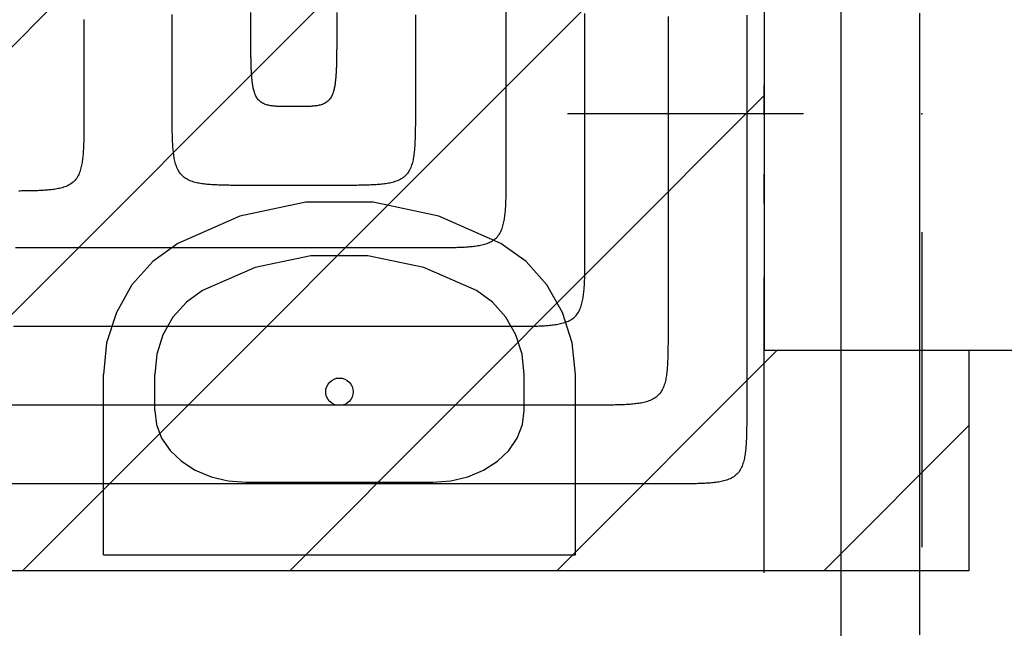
# Model space of a CAD drawing. Extents: x 997 to 109698, y 921 to 94021.
# Tile 167 of 256: x 15451 to 16703, y 18683 to 19456. Entities that reach past the tile are written whole.
import ezdxf

# ---------------------------------------------------------------- set-up
doc = ezdxf.new("R2010")
doc.units = 0
doc.header["$MEASUREMENT"] = 0
for name, color, linetype in [('12', 7, 'CONTINUOUS'), ('28', 7, 'CONTINUOUS'), ('39', 7, 'CONTINUOUS'), ('40', 7, 'CONTINUOUS')]:
    doc.layers.add(name, color=color, linetype=linetype)

msp = doc.modelspace()

# ---------------------------------------------------------------- linework, layer by layer
at = {"layer": '12', "color": 6}
for points in [[(15645.183861, 19345.238341), (15645.183861, 19354.97661), (15645.183861, 19364.714879), (15645.183861, 19374.453148), (15645.183861, 19384.191418), (15645.183861, 19393.929687), (15645.18386, 19403.667956), (15645.18386, 19413.406225), (15645.183861, 19423.144495), (15645.183861, 19432.882764), (15645.18386, 19442.621033), (15645.183861, 19452.359302), (15645.183861, 19462.097572)], [(15954.283861, 19461.626802), (15954.283861, 19451.927764), (15954.283861, 19442.228726), (15954.283861, 19432.529687), (15954.283861, 19422.830649), (15954.283861, 19413.13161), (15954.283861, 19403.432572), (15954.283861, 19393.733533), (15954.283861, 19384.034495), (15954.283861, 19374.335457), (15954.283861, 19364.636418), (15954.283861, 19354.937379), (15954.283861, 19345.238341)], [(16069.813861, 19266.338341), (16069.813861, 19276.796033), (16069.813861, 19287.253725), (16069.813861, 19297.711418), (16069.813861, 19308.16911), (16069.813861, 19318.626803), (16069.81386, 19329.084495), (16069.813861, 19339.542187), (16069.81386, 19349.99988), (16069.81386, 19360.457572), (16069.81386, 19370.915264), (16069.81386, 19381.372956), (16069.81386, 19391.830649), (16069.81386, 19402.288341), (16069.813861, 19412.746034), (16069.81386, 19423.203726), (16069.813861, 19433.661418), (16069.813861, 19444.119111), (16069.81386, 19454.576803), (16069.813861, 19465.034495)], [(16375.393861, 19461.529784), (16375.393861, 19450.01161), (16375.393861, 19438.493437), (16375.393861, 19426.975264), (16375.393861, 19415.457091), (16375.39386, 19403.938918), (16375.393861, 19392.420745), (16375.393861, 19380.902572), (16375.393861, 19369.384399), (16375.393861, 19357.866226), (16375.39386, 19346.348053), (16375.393861, 19334.82988), (16375.393861, 19323.311707), (16375.393861, 19311.793534), (16375.393861, 19300.27536), (16375.393861, 19288.757187), (16375.393861, 19277.239014), (16375.39386, 19265.720841), (16375.393861, 19254.202668), (16375.39386, 19242.684495), (16375.39386, 19231.166322), (16375.393861, 19219.648149), (16375.39386, 19208.129976), (16375.39386, 19196.611802), (16375.393861, 19185.093629), (16375.39386, 19173.575456), (16375.393861, 19162.057283), (16375.39386, 19150.53911), (16375.393861, 19139.020937), (16375.393861, 19127.502764), (16375.393861, 19115.984591), (16375.393861, 19104.466418), (16375.393861, 19092.948245), (16375.393861, 19081.430072), (16375.39386, 19069.911898), (16375.393861, 19058.393725), (16375.393861, 19046.875552), (16375.39386, 19035.35738), (16375.393861, 19023.839207), (16375.39386, 19012.321033), (16375.39386, 19000.80286), (16375.39386, 18989.284687), (16375.39386, 18977.766514), (16375.393861, 18966.248341)], [(16595.08386, 19463.854687), (16595.08386, 19446.696802), (16595.08386, 19429.538918), (16595.08386, 19412.381033), (16595.08386, 19395.223149), (16595.08386, 19378.065264), (16595.08386, 19360.907379), (16595.08386, 19343.749495), (16595.08386, 19326.59161), (16595.08386, 19309.433725), (16595.08386, 19292.275841), (16595.08386, 19275.117956), (16595.083861, 19257.960072), (16595.08386, 19240.802187), (16595.08386, 19223.644303), (16595.08386, 19206.486418), (16595.08386, 19189.328533), (16595.08386, 19172.170649), (16595.083861, 19155.012764), (16595.08386, 19137.854879), (16595.08386, 19120.696995), (16595.08386, 19103.53911), (16595.08386, 19086.381226), (16595.08386, 19069.223341), (16595.08386, 19052.065457), (16595.08386, 19034.907572), (16595.08386, 19017.749687), (16595.08386, 19000.591803), (16595.08386, 18983.433918), (16595.083861, 18966.276033), (16595.08386, 18949.118149), (16595.08386, 18931.960264), (16595.08386, 18914.80238), (16595.083861, 18897.644495), (16595.083861, 18880.48661), (16595.08386, 18863.328726), (16595.08386, 18846.170841), (16595.083861, 18829.012956), (16595.08386, 18811.855072), (16595.083861, 18794.697188), (16595.08386, 18777.539302), (16595.08386, 18760.381418), (16595.08386, 18743.223533), (16595.08386, 18726.065649), (16595.08386, 18708.907764), (16595.08386, 18691.749879), (16595.08386, 18674.591995)], [(15533.02386, 19455.781418), (15533.023861, 19445.974495), (15533.023861, 19436.167572), (15533.023861, 19426.360649), (15533.023861, 19416.553726), (15533.02386, 19406.746803), (15533.02386, 19396.939879), (15533.023861, 19387.132956), (15533.023861, 19377.326033), (15533.023861, 19367.51911), (15533.023861, 19357.712187), (15533.023861, 19347.905264), (15533.023861, 19338.098341)], [(15533.023861, 19338.098341), (15533.023921, 19336.367193), (15533.023976, 19334.636043), (15533.023834, 19332.904894), (15533.023304, 19331.173744), (15533.022197, 19329.442594), (15533.020321, 19327.711446), (15533.017486, 19325.9803), (15533.013502, 19324.249156), (15533.008177, 19322.518015), (15533.001322, 19320.786878), (15532.992744, 19319.055745), (15532.982255, 19317.324617), (15532.969663, 19315.593494), (15532.954778, 19313.862378), (15532.937393, 19312.131269), (15532.917104, 19310.400181), (15532.893364, 19308.669135), (15532.865623, 19306.938154), (15532.833335, 19305.207258), (15532.795948, 19303.476469), (15532.752916, 19301.74581), (15532.703688, 19300.0153), (15532.647716, 19298.284964), (15532.584451, 19296.554821), (15532.513344, 19294.824894), (15532.433846, 19293.095204), (15532.345297, 19291.365798), (15532.246373, 19289.636873), (15532.135507, 19287.908679), (15532.011131, 19286.181468), (15531.871678, 19284.455491), (15531.71558, 19282.731), (15531.541269, 19281.008244), (15531.347178, 19279.287477), (15531.131739, 19277.568949), (15530.893351, 19275.852927), (15530.62925, 19274.140242), (15530.335219, 19272.432429), (15530.006951, 19270.731068), (15529.640138, 19269.037735), (15529.230474, 19267.354011), (15528.773649, 19265.681473), (15528.265357, 19264.021701), (15527.701085, 19262.377011), (15527.075234, 19260.753617), (15526.381845, 19259.159022), (15525.614961, 19257.600727), (15524.768624, 19256.086233), (15523.836877, 19254.623042), (15522.814736, 19253.218511), (15521.704583, 19251.878914), (15520.512177, 19250.610025), (15519.243288, 19249.417618), (15517.903691, 19248.307466), (15516.49916, 19247.285325), (15515.035969, 19246.353578), (15513.521475, 19245.507241), (15511.963179, 19244.740357), (15510.368584, 19244.046968), (15508.745191, 19243.421117), (15507.1005, 19242.856844), (15505.440728, 19242.348553), (15503.768191, 19241.891728), (15502.084467, 19241.482063), (15500.391134, 19241.115251), (15498.689772, 19240.786983), (15496.981959, 19240.492952), (15495.269275, 19240.228851), (15493.553253, 19239.990463), (15491.834725, 19239.775023), (15490.113957, 19239.580932), (15488.391202, 19239.406621), (15486.66671, 19239.250523), (15484.940733, 19239.11107), (15483.213522, 19238.986695), (15481.485329, 19238.875829), (15479.756403, 19238.776905), (15478.026998, 19238.688355), (15476.297308, 19238.608858), (15474.567381, 19238.537751), (15472.837238, 19238.474485), (15471.106901, 19238.418513), (15469.376392, 19238.369286), (15467.645732, 19238.326253), (15465.914944, 19238.288867), (15464.184048, 19238.256578), (15462.453066, 19238.228838), (15460.72202, 19238.205098), (15458.990933, 19238.184808), (15457.259824, 19238.167424), (15455.528707, 19238.152538), (15453.797585, 19238.139946), (15452.066457, 19238.129457), (15450.335324, 19238.12088)], [(15745.183861, 19245.238341), (15743.452712, 19245.238281), (15741.721563, 19245.238226), (15739.990413, 19245.238368), (15738.259263, 19245.238897), (15736.528113, 19245.240005), (15734.796965, 19245.24188), (15733.065819, 19245.244715), (15731.334675, 19245.2487), (15729.603534, 19245.254024), (15727.872397, 19245.26088), (15726.141264, 19245.269457), (15724.410136, 19245.279946), (15722.679014, 19245.292538), (15720.947897, 19245.307424), (15719.216788, 19245.324808), (15717.485701, 19245.345098), (15715.754655, 19245.368838), (15714.023673, 19245.396578), (15712.292777, 19245.428867), (15710.561988, 19245.466253), (15708.831329, 19245.509286), (15707.10082, 19245.558513), (15705.370483, 19245.614485), (15703.64034, 19245.67775), (15701.910413, 19245.748858), (15700.180724, 19245.828356), (15698.451318, 19245.916905), (15696.722392, 19246.015829), (15694.994199, 19246.126695), (15693.266988, 19246.25107), (15691.541011, 19246.390523), (15689.816519, 19246.546621), (15688.093764, 19246.720932), (15686.372996, 19246.915023), (15684.654468, 19247.130463), (15682.938446, 19247.368851), (15681.225762, 19247.632952), (15679.517949, 19247.926983), (15677.816587, 19248.255251), (15676.123254, 19248.622063), (15674.43953, 19249.031728), (15672.766993, 19249.488553), (15671.107221, 19249.996844), (15669.46253, 19250.561116), (15667.839137, 19251.186968), (15666.244542, 19251.880357), (15664.686246, 19252.647241), (15663.171752, 19253.493577), (15661.708561, 19254.425324), (15660.30403, 19255.447466), (15658.964433, 19256.557618), (15657.695544, 19257.750024), (15656.503138, 19259.018913), (15655.392986, 19260.358511), (15654.370844, 19261.763041), (15653.439097, 19263.226233), (15652.59276, 19264.740727), (15651.825876, 19266.299022), (15651.132487, 19267.893618), (15650.506636, 19269.517011), (15649.942364, 19271.161701), (15649.434072, 19272.821473), (15648.977248, 19274.494011), (15648.567583, 19276.177735), (15648.20077, 19277.871068), (15647.872502, 19279.572429), (15647.578472, 19281.280242), (15647.31437, 19282.992927), (15647.075982, 19284.708948), (15646.860543, 19286.427477), (15646.666452, 19288.148244), (15646.492141, 19289.870999), (15646.336043, 19291.595491), (15646.19659, 19293.321468), (15646.072214, 19295.048679), (15645.961348, 19296.776873), (15645.862424, 19298.505798), (15645.773875, 19300.235204), (15645.694377, 19301.964893), (15645.62327, 19303.694821), (15645.560005, 19305.424964), (15645.504033, 19307.1553), (15645.454805, 19308.885809), (15645.411773, 19310.616469), (15645.374386, 19312.347258), (15645.342098, 19314.078154), (15645.314358, 19315.809135), (15645.290617, 19317.540181), (15645.270328, 19319.271269), (15645.252943, 19321.002378), (15645.238058, 19322.733494), (15645.225466, 19324.464617), (15645.214977, 19326.195745), (15645.2064, 19327.926878), (15645.199544, 19329.658015), (15645.194219, 19331.389156), (15645.190235, 19333.1203), (15645.1874, 19334.851446), (15645.185524, 19336.582594), (15645.184417, 19338.313743), (15645.183888, 19340.044893), (15645.183746, 19341.776043), (15645.1838, 19343.507193), (15645.183861, 19345.238341)], [(15954.283861, 19345.238341), (15954.283921, 19343.507193), (15954.283976, 19341.776043), (15954.283834, 19340.044893), (15954.283304, 19338.313743), (15954.282197, 19336.582594), (15954.280321, 19334.851446), (15954.277486, 19333.1203), (15954.273502, 19331.389156), (15954.268177, 19329.658015), (15954.261322, 19327.926878), (15954.252745, 19326.195745), (15954.242255, 19324.464617), (15954.229663, 19322.733494), (15954.214778, 19321.002378), (15954.197393, 19319.271269), (15954.177104, 19317.540181), (15954.153363, 19315.809135), (15954.125623, 19314.078154), (15954.093335, 19312.347257), (15954.055949, 19310.616469), (15954.012916, 19308.885809), (15953.963688, 19307.1553), (15953.907716, 19305.424963), (15953.844451, 19303.69482), (15953.773344, 19301.964894), (15953.693846, 19300.235204), (15953.605297, 19298.505798), (15953.506373, 19296.776873), (15953.395507, 19295.048679), (15953.271131, 19293.321468), (15953.131678, 19291.595491), (15952.97558, 19289.870999), (15952.801269, 19288.148244), (15952.607178, 19286.427477), (15952.391739, 19284.708948), (15952.153351, 19282.992927), (15951.88925, 19281.280242), (15951.595219, 19279.572429), (15951.266951, 19277.871068), (15950.900138, 19276.177735), (15950.490474, 19274.494011), (15950.033649, 19272.821473), (15949.525357, 19271.161701), (15948.961085, 19269.517011), (15948.335234, 19267.893617), (15947.641845, 19266.299022), (15946.874961, 19264.740727), (15946.028624, 19263.226233), (15945.096877, 19261.763041), (15944.074736, 19260.358511), (15942.964583, 19259.018913), (15941.772177, 19257.750024), (15940.503288, 19256.557618), (15939.163691, 19255.447466), (15937.75916, 19254.425324), (15936.295969, 19253.493577), (15934.781475, 19252.64724), (15933.223179, 19251.880356), (15931.628584, 19251.186968), (15930.005191, 19250.561116), (15928.3605, 19249.996844), (15926.700728, 19249.488552), (15925.028191, 19249.031728), (15923.344466, 19248.622063), (15921.651134, 19248.255251), (15919.949772, 19247.926983), (15918.24196, 19247.632952), (15916.529275, 19247.368851), (15914.813253, 19247.130463), (15913.094725, 19246.915023), (15911.373957, 19246.720932), (15909.651202, 19246.546621), (15907.92671, 19246.390523), (15906.200734, 19246.25107), (15904.473522, 19246.126695), (15902.745329, 19246.015829), (15901.016403, 19245.916905), (15899.286998, 19245.828355), (15897.557308, 19245.748858), (15895.827381, 19245.67775), (15894.097238, 19245.614485), (15892.366901, 19245.558513), (15890.636392, 19245.509285), (15888.905733, 19245.466253), (15887.174944, 19245.428867), (15885.444048, 19245.396578), (15883.713066, 19245.368838), (15881.98202, 19245.345098), (15880.250933, 19245.324808), (15878.519824, 19245.307424), (15876.788707, 19245.292538), (15875.057585, 19245.279946), (15873.326457, 19245.269457), (15871.595324, 19245.26088), (15869.864187, 19245.254024), (15868.133046, 19245.248699), (15866.401902, 19245.244715), (15864.670756, 19245.241881), (15862.939608, 19245.240005), (15861.208458, 19245.238898), (15859.477308, 19245.238368), (15857.746158, 19245.238226), (15856.015009, 19245.238281), (15854.283861, 19245.238341)], [(15969.81386, 19166.338341), (15971.545009, 19166.33828), (15973.276158, 19166.338226), (15975.007308, 19166.338368), (15976.738458, 19166.338898), (15978.469608, 19166.340005), (15980.200756, 19166.34188), (15981.931902, 19166.344715), (15983.663046, 19166.348699), (15985.394187, 19166.354024), (15987.125324, 19166.36088), (15988.856457, 19166.369457), (15990.587585, 19166.379946), (15992.318707, 19166.392538), (15994.049824, 19166.407423), (15995.780933, 19166.424808), (15997.512021, 19166.445098), (15999.243066, 19166.468838), (16000.974048, 19166.496578), (16002.704944, 19166.528867), (16004.435733, 19166.566253), (16006.166392, 19166.609286), (16007.896901, 19166.658514), (16009.627238, 19166.714485), (16011.357381, 19166.777751), (16013.087308, 19166.848858), (16014.816998, 19166.928355), (16016.546403, 19167.016905), (16018.275329, 19167.115828), (16020.003522, 19167.226694), (16021.730733, 19167.35107), (16023.456711, 19167.490523), (16025.181202, 19167.646622), (16026.903957, 19167.820932), (16028.624725, 19168.015023), (16030.343253, 19168.230463), (16032.059275, 19168.468851), (16033.77196, 19168.732952), (16035.479772, 19169.026983), (16037.181134, 19169.355251), (16038.874467, 19169.722063), (16040.558191, 19170.131728), (16042.230729, 19170.588553), (16043.890501, 19171.096844), (16045.535191, 19171.661116), (16047.158584, 19172.286968), (16048.753179, 19172.980357), (16050.311475, 19173.747241), (16051.825969, 19174.593578), (16053.28916, 19175.525325), (16054.693691, 19176.547466), (16056.033288, 19177.657618), (16057.302177, 19178.850025), (16058.494584, 19180.118913), (16059.604736, 19181.458511), (16060.626877, 19182.863041), (16061.558625, 19184.326233), (16062.404961, 19185.840727), (16063.171845, 19187.399023), (16063.865234, 19188.993618), (16064.491085, 19190.617011), (16065.055358, 19192.261701), (16065.563649, 19193.921473), (16066.020473, 19195.594011), (16066.430138, 19197.277735), (16066.796951, 19198.971068), (16067.125219, 19200.672429), (16067.419249, 19202.380242), (16067.683351, 19204.092926), (16067.921739, 19205.808949), (16068.137178, 19207.527477), (16068.331269, 19209.248244), (16068.50558, 19210.970999), (16068.661678, 19212.695491), (16068.801131, 19214.421468), (16068.925507, 19216.148679), (16069.036373, 19217.876873), (16069.135297, 19219.605798), (16069.223846, 19221.335204), (16069.303344, 19223.064893), (16069.374451, 19224.794821), (16069.437716, 19226.524964), (16069.493688, 19228.2553), (16069.542916, 19229.985809), (16069.585949, 19231.716469), (16069.623335, 19233.447258), (16069.655623, 19235.178153), (16069.683363, 19236.909135), (16069.707104, 19238.640181), (16069.727393, 19240.371269), (16069.744778, 19242.102378), (16069.759663, 19243.833494), (16069.772255, 19245.564617), (16069.782745, 19247.295745), (16069.791322, 19249.026878), (16069.798177, 19250.758015), (16069.803502, 19252.489156), (16069.807487, 19254.2203), (16069.810321, 19255.951446), (16069.812197, 19257.682594), (16069.813304, 19259.413744), (16069.813833, 19261.144893), (16069.813976, 19262.876043), (16069.813921, 19264.607193), (16069.813861, 19266.338341)], [(15854.283861, 19245.238341), (15853.234822, 19245.238341), (15852.185784, 19245.238341), (15851.136745, 19245.238341), (15850.087707, 19245.238341), (15849.038668, 19245.238341), (15847.98963, 19245.238341), (15846.940591, 19245.238341), (15845.891553, 19245.238341), (15844.842514, 19245.238341), (15843.793476, 19245.238341), (15842.744437, 19245.238341), (15841.695399, 19245.238341), (15840.646361, 19245.238341), (15839.597322, 19245.238341), (15838.548284, 19245.238341), (15837.499245, 19245.238341), (15836.450207, 19245.238341), (15835.401168, 19245.238341), (15834.35213, 19245.238341), (15833.303091, 19245.238341), (15832.254053, 19245.238341), (15831.205014, 19245.238341), (15830.155976, 19245.238341), (15829.106937, 19245.238341), (15828.057899, 19245.238341), (15827.008861, 19245.238341), (15825.959822, 19245.238341), (15824.910784, 19245.238341), (15823.861745, 19245.238341), (15822.812707, 19245.238341), (15821.763668, 19245.238341), (15820.71463, 19245.238341), (15819.665591, 19245.238341), (15818.616553, 19245.238341), (15817.567514, 19245.238341), (15816.518476, 19245.238341), (15815.469438, 19245.238341), (15814.420399, 19245.238341), (15813.371361, 19245.238341), (15812.322322, 19245.238341), (15811.273284, 19245.238341), (15810.224245, 19245.238341), (15809.175207, 19245.238341), (15808.126168, 19245.238341), (15807.07713, 19245.238341), (15806.028091, 19245.238341), (15804.979053, 19245.238341), (15803.930014, 19245.238341), (15802.880976, 19245.238341), (15801.831937, 19245.238341), (15800.782899, 19245.238341), (15799.73386, 19245.238341), (15798.684822, 19245.238341), (15797.635784, 19245.238341), (15796.586745, 19245.238341), (15795.537707, 19245.238341), (15794.488668, 19245.238341), (15793.43963, 19245.238341), (15792.390591, 19245.238341), (15791.341553, 19245.238341), (15790.292514, 19245.238341), (15789.243476, 19245.238341), (15788.194437, 19245.238341), (15787.145399, 19245.238341), (15786.096361, 19245.238341), (15785.047322, 19245.238341), (15783.998283, 19245.238341), (15782.949245, 19245.238341), (15781.900207, 19245.238341), (15780.851168, 19245.238341), (15779.80213, 19245.238341), (15778.753091, 19245.238341), (15777.704053, 19245.238341), (15776.655014, 19245.238341), (15775.605976, 19245.238341), (15774.556937, 19245.238341), (15773.507899, 19245.238341), (15772.458861, 19245.238341), (15771.409822, 19245.238341), (15770.360784, 19245.238341), (15769.311745, 19245.238341), (15768.262707, 19245.238341), (15767.213668, 19245.238341), (15766.16463, 19245.238341), (15765.115591, 19245.238341), (15764.066553, 19245.238341), (15763.017514, 19245.238341), (15761.968476, 19245.238341), (15760.919438, 19245.238341), (15759.870399, 19245.238341), (15758.82136, 19245.238341), (15757.772322, 19245.238341), (15756.723284, 19245.238341), (15755.674245, 19245.238341), (15754.625207, 19245.238341), (15753.576168, 19245.238341), (15752.52713, 19245.238341), (15751.478091, 19245.238341), (15750.429053, 19245.238341), (15749.380014, 19245.238341), (15748.330976, 19245.238341), (15747.281938, 19245.238341), (15746.232899, 19245.238341), (15745.183861, 19245.238341)], [(15446.183187, 19166.338341), (15455.058284, 19166.338341), (15463.93338, 19166.338341), (15472.808476, 19166.338341), (15481.683572, 19166.338341), (15490.558668, 19166.338341), (15499.433764, 19166.338341), (15508.30886, 19166.338341), (15517.183957, 19166.338341), (15526.059053, 19166.338341), (15534.934149, 19166.338341), (15543.809245, 19166.338341), (15552.684341, 19166.338341), (15561.559437, 19166.338341), (15570.434534, 19166.338341), (15579.30963, 19166.338341), (15588.184726, 19166.338341), (15597.059822, 19166.338341), (15605.934918, 19166.338341), (15614.810014, 19166.338341), (15623.685111, 19166.338341), (15632.560207, 19166.338341), (15641.435303, 19166.338341), (15650.310399, 19166.338341), (15659.185495, 19166.338341), (15668.060591, 19166.338341), (15676.935687, 19166.338341), (15685.810784, 19166.338341), (15694.68588, 19166.338341), (15703.560976, 19166.338341), (15712.436072, 19166.338341), (15721.311168, 19166.338341), (15730.186264, 19166.338341), (15739.06136, 19166.338341), (15747.936457, 19166.338341), (15756.811553, 19166.338341), (15765.686649, 19166.338341), (15774.561745, 19166.338341), (15783.436841, 19166.338341), (15792.311937, 19166.338341), (15801.187034, 19166.338341), (15810.06213, 19166.338341), (15818.937226, 19166.338341), (15827.812322, 19166.338341), (15836.687418, 19166.338341), (15845.562514, 19166.338341), (15854.43761, 19166.338341), (15863.312707, 19166.338341), (15872.187803, 19166.338341), (15881.062899, 19166.338341), (15889.937995, 19166.338341), (15898.813091, 19166.338341), (15907.688187, 19166.338341), (15916.563284, 19166.338341), (15925.43838, 19166.338341), (15934.313476, 19166.338341), (15943.188572, 19166.338341), (15952.063668, 19166.338341), (15960.938764, 19166.338341), (15969.81386, 19166.338341)], [(16375.393861, 18966.248341), (16375.393921, 18964.517193), (16375.393975, 18962.786043), (16375.393833, 18961.054893), (16375.393304, 18959.323744), (16375.392197, 18957.592594), (16375.390321, 18955.861446), (16375.387486, 18954.1303), (16375.383502, 18952.399156), (16375.378177, 18950.668015), (16375.371321, 18948.936878), (16375.362745, 18947.205745), (16375.352255, 18945.474617), (16375.339663, 18943.743494), (16375.324778, 18942.012378), (16375.307393, 18940.281269), (16375.287104, 18938.550181), (16375.263363, 18936.819135), (16375.235623, 18935.088154), (16375.203335, 18933.357258), (16375.165948, 18931.626469), (16375.122916, 18929.895809), (16375.073688, 18928.1653), (16375.017716, 18926.434963), (16374.954451, 18924.704821), (16374.883344, 18922.974894), (16374.803846, 18921.245204), (16374.715297, 18919.515798), (16374.616373, 18917.786873), (16374.505507, 18916.058679), (16374.381132, 18914.331468), (16374.241678, 18912.605491), (16374.08558, 18910.880999), (16373.911269, 18909.158244), (16373.717178, 18907.437477), (16373.501739, 18905.718949), (16373.263351, 18904.002927), (16372.99925, 18902.290242), (16372.705219, 18900.582429), (16372.376951, 18898.881067), (16372.010138, 18897.187735), (16371.600474, 18895.504011), (16371.143649, 18893.831473), (16370.635357, 18892.171701), (16370.071085, 18890.527011), (16369.445234, 18888.903618), (16368.751845, 18887.309022), (16367.984961, 18885.750727), (16367.138624, 18884.236233), (16366.206877, 18882.773041), (16365.184736, 18881.368511), (16364.074583, 18880.028913), (16362.882177, 18878.760025), (16361.613288, 18877.567618), (16360.273691, 18876.457466), (16358.86916, 18875.435325), (16357.405969, 18874.503578), (16355.891475, 18873.657241), (16354.333179, 18872.890357), (16352.738584, 18872.196968), (16351.115191, 18871.571116), (16349.4705, 18871.006844), (16347.810728, 18870.498553), (16346.138191, 18870.041728), (16344.454466, 18869.632064), (16342.761134, 18869.265251), (16341.059772, 18868.936983), (16339.351959, 18868.642952), (16337.639275, 18868.378851), (16335.923253, 18868.140463), (16334.204725, 18867.925024), (16332.483957, 18867.730932), (16330.761202, 18867.556621), (16329.03671, 18867.400523), (16327.310734, 18867.26107), (16325.583522, 18867.136695), (16323.855329, 18867.025829), (16322.126403, 18866.926905), (16320.396998, 18866.838356), (16318.667308, 18866.758858), (16316.937381, 18866.687751), (16315.207238, 18866.624486), (16313.476901, 18866.568513), (16311.746392, 18866.519286), (16310.015732, 18866.476253), (16308.284944, 18866.438867), (16306.554048, 18866.406578), (16304.823066, 18866.378838), (16303.092021, 18866.355098), (16301.360933, 18866.334808), (16299.629824, 18866.317424), (16297.898707, 18866.302539), (16296.167585, 18866.289946), (16294.436457, 18866.279457), (16292.705324, 18866.27088), (16290.974187, 18866.264024), (16289.243046, 18866.2587), (16287.511902, 18866.254715), (16285.780756, 18866.25188), (16284.049608, 18866.250005), (16282.318458, 18866.248898), (16280.587308, 18866.248368), (16278.856158, 18866.248226), (16277.125009, 18866.24828), (16275.393861, 18866.248341)], [(16275.393861, 18866.248341), (16255.43761, 18866.248341), (16235.481361, 18866.248341), (16215.52511, 18866.248341), (16195.568861, 18866.248341), (16175.612611, 18866.248341), (16155.656361, 18866.248341), (16135.700111, 18866.248341), (16115.743861, 18866.248341), (16095.787611, 18866.248341), (16075.831361, 18866.248341), (16055.875111, 18866.248341), (16035.918861, 18866.248341), (16015.96261, 18866.248341), (15996.006361, 18866.248341), (15976.050111, 18866.248341), (15956.093861, 18866.248341), (15936.13761, 18866.248341), (15916.18136, 18866.248341), (15896.225111, 18866.248341), (15876.26886, 18866.248341), (15856.31261, 18866.248341), (15836.35636, 18866.248341), (15816.40011, 18866.248341), (15796.44386, 18866.248341), (15776.48761, 18866.248341), (15756.53136, 18866.248341), (15736.57511, 18866.248341), (15716.61886, 18866.248341), (15696.662611, 18866.248341), (15676.70636, 18866.248341), (15656.750111, 18866.248341), (15636.79386, 18866.248341), (15616.83761, 18866.248341), (15596.881361, 18866.248341), (15576.92511, 18866.248341), (15556.96886, 18866.248341), (15537.01261, 18866.248341), (15517.056361, 18866.248341), (15497.100111, 18866.248341), (15477.14386, 18866.248341), (15457.18761, 18866.248341), (15437.23136, 18866.248341)]]:
    msp.add_lwpolyline(points, dxfattribs=at)
at = {"layer": '12', "color": 5}
for points in [[(15745.183861, 19445.238341), (15745.18386, 19454.97661), (15745.183861, 19464.714879)], [(15854.283861, 19464.636418), (15854.28386, 19454.937379), (15854.283861, 19445.238341)], [(16169.813861, 19166.338341), (16169.813861, 19178.71911), (16169.813861, 19191.09988), (16169.813861, 19203.480649), (16169.813861, 19215.861418), (16169.81386, 19228.242187), (16169.813861, 19240.622956), (16169.813861, 19253.003726), (16169.813861, 19265.384495), (16169.813861, 19277.765264), (16169.81386, 19290.146033), (16169.813861, 19302.526803), (16169.81386, 19314.907572), (16169.813861, 19327.288341), (16169.813861, 19339.66911), (16169.813861, 19352.04988), (16169.813861, 19364.430649), (16169.813861, 19376.811418), (16169.81386, 19389.192187), (16169.813861, 19401.572956), (16169.813861, 19413.953726), (16169.813861, 19426.334495), (16169.813861, 19438.715264), (16169.813861, 19451.096033), (16169.813861, 19463.476803)], [(16275.393861, 19459.647283), (16275.39386, 19450.052187), (16275.39386, 19440.457091), (16275.393861, 19430.861995), (16275.393861, 19421.266899), (16275.39386, 19411.671802), (16275.393861, 19402.076706), (16275.393861, 19392.48161), (16275.393861, 19382.886514), (16275.39386, 19373.291418), (16275.393861, 19363.696322), (16275.393861, 19354.101225), (16275.393861, 19344.50613), (16275.393861, 19334.911033), (16275.39386, 19325.315937), (16275.39386, 19315.720841), (16275.393861, 19306.125745), (16275.393861, 19296.530649), (16275.39386, 19286.935552), (16275.393861, 19277.340457), (16275.39386, 19267.74536), (16275.39386, 19258.150264), (16275.393861, 19248.555168), (16275.393861, 19238.960072), (16275.39386, 19229.364976), (16275.39386, 19219.76988), (16275.393861, 19210.174784), (16275.393861, 19200.579687), (16275.39386, 19190.984591), (16275.39386, 19181.389495), (16275.393861, 19171.794399), (16275.393861, 19162.199303), (16275.393861, 19152.604206), (16275.393861, 19143.00911), (16275.393861, 19133.414014), (16275.393861, 19123.818918), (16275.393861, 19114.223822), (16275.393861, 19104.628726), (16275.393861, 19095.03363), (16275.393861, 19085.438534), (16275.393861, 19075.843437), (16275.393861, 19066.248341)], [(16495.083861, 19465.328341), (16495.083861, 19449.131995), (16495.083861, 19432.935649), (16495.083861, 19416.739303), (16495.08386, 19400.542956), (16495.083861, 19384.34661), (16495.083861, 19368.150264), (16495.08386, 19351.953918), (16495.083861, 19335.757572), (16495.08386, 19319.561226), (16495.08386, 19303.364879), (16495.08386, 19287.168533), (16495.083861, 19270.972187), (16495.083861, 19254.775841), (16495.08386, 19238.579495), (16495.08386, 19222.383149), (16495.08386, 19206.186803), (16495.08386, 19189.990456), (16495.08386, 19173.79411), (16495.08386, 19157.597764), (16495.08386, 19141.401418), (16495.08386, 19125.205072), (16495.083861, 19109.008726), (16495.08386, 19092.812379), (16495.08386, 19076.616033), (16495.08386, 19060.419687), (16495.08386, 19044.223341), (16495.08386, 19028.026995), (16495.08386, 19011.830649), (16495.083861, 18995.634303), (16495.08386, 18979.437957), (16495.08386, 18963.24161), (16495.08386, 18947.045264), (16495.08386, 18930.848918), (16495.08386, 18914.652572), (16495.083861, 18898.456226), (16495.08386, 18882.25988), (16495.08386, 18866.063533), (16495.08386, 18849.867187), (16495.08386, 18833.670841), (16495.08386, 18817.474495), (16495.08386, 18801.278149), (16495.08386, 18785.081802), (16495.08386, 18768.885457), (16495.08386, 18752.68911), (16495.08386, 18736.492764), (16495.08386, 18720.296418), (16495.08386, 18704.100072), (16495.08386, 18687.903726), (16495.083861, 18671.70738)], [(15799.733861, 19345.238341), (15798.38691, 19345.238236), (15797.039971, 19345.238295), (15795.693042, 19345.239077), (15794.346118, 19345.24114), (15792.999196, 19345.245044), (15791.652272, 19345.251348), (15790.305343, 19345.26061), (15788.958404, 19345.273391), (15787.611453, 19345.290248), (15786.264487, 19345.311742), (15784.91752, 19345.338564), (15783.570664, 19345.372071), (15782.224062, 19345.413823), (15780.877855, 19345.465382), (15779.532184, 19345.528309), (15778.187191, 19345.604164), (15776.843019, 19345.694509), (15775.499807, 19345.800905), (15774.157751, 19345.925053), (15772.81762, 19346.070239), (15771.480556, 19346.240753), (15770.147703, 19346.440902), (15768.820207, 19346.674992), (15767.499213, 19346.94733), (15766.185867, 19347.262223), (15764.88221, 19347.624332), (15763.594027, 19348.03981), (15762.328074, 19348.515195), (15761.091108, 19349.057025), (15759.889887, 19349.671838), (15758.731158, 19350.366002), (15757.621326, 19351.140713), (15756.56641, 19351.991201), (15755.572403, 19352.912368), (15754.6453, 19353.899113), (15753.791048, 19354.946327), (15753.011712, 19356.048111), (15752.302723, 19357.197218), (15751.658862, 19358.386267), (15751.074908, 19359.607878), (15750.54564, 19360.85467), (15750.065874, 19362.119396), (15749.631172, 19363.397658), (15749.237815, 19364.687804), (15748.882114, 19365.988292), (15748.560381, 19367.297579), (15748.268925, 19368.614125), (15748.004059, 19369.936388), (15747.762096, 19371.262827), (15747.540026, 19372.592257), (15747.336383, 19373.924304), (15747.149918, 19375.258707), (15746.979381, 19376.595204), (15746.823519, 19377.933535), (15746.681085, 19379.273437), (15746.550826, 19380.61465), (15746.431493, 19381.956913), (15746.321836, 19383.299963), (15746.22065, 19384.643554), (15746.127223, 19385.987571), (15746.04113, 19387.33198), (15745.961953, 19388.67675), (15745.889271, 19390.021848), (15745.822666, 19391.367241), (15745.761716, 19392.712898), (15745.706004, 19394.058785), (15745.655108, 19395.40487), (15745.60861, 19396.751121), (15745.56609, 19398.097505), (15745.527129, 19399.44399), (15745.491315, 19400.790544), (15745.458386, 19402.137151), (15745.428199, 19403.483807), (15745.400613, 19404.830509), (15745.375489, 19406.177252), (15745.352687, 19407.524033), (15745.332066, 19408.870849), (15745.313488, 19410.217695), (15745.296811, 19411.564568), (15745.281897, 19412.911464), (15745.268605, 19414.25838), (15745.256795, 19415.605312), (15745.246328, 19416.952256), (15745.237063, 19418.299209), (15745.228861, 19419.646166), (15745.221584, 19420.993125), (15745.215133, 19422.340084), (15745.209457, 19423.687041), (15745.204508, 19425.033999), (15745.200236, 19426.380955), (15745.196591, 19427.727911), (15745.193524, 19429.074867), (15745.190986, 19430.421823), (15745.188927, 19431.768778), (15745.187299, 19433.115734), (15745.186051, 19434.462689), (15745.185135, 19435.809645), (15745.184501, 19437.1566), (15745.184099, 19438.503556), (15745.183882, 19439.850512), (15745.183799, 19441.197469), (15745.1838, 19442.544426), (15745.183837, 19443.891383), (15745.183861, 19445.238341)], [(15854.283861, 19445.238341), (15854.283884, 19443.891383), (15854.283921, 19442.544426), (15854.283922, 19441.197469), (15854.283839, 19439.850512), (15854.283621, 19438.503556), (15854.28322, 19437.156601), (15854.282586, 19435.809645), (15854.28167, 19434.462689), (15854.280423, 19433.115734), (15854.278794, 19431.768778), (15854.276735, 19430.421823), (15854.274197, 19429.074867), (15854.27113, 19427.727911), (15854.267485, 19426.380955), (15854.263213, 19425.033998), (15854.258264, 19423.687041), (15854.252588, 19422.340084), (15854.246138, 19420.993125), (15854.23886, 19419.646166), (15854.230658, 19418.299209), (15854.221393, 19416.952256), (15854.210926, 19415.605312), (15854.199116, 19414.25838), (15854.185824, 19412.911464), (15854.17091, 19411.564568), (15854.154233, 19410.217695), (15854.135655, 19408.870849), (15854.115034, 19407.524033), (15854.092232, 19406.177252), (15854.067108, 19404.830509), (15854.039522, 19403.483808), (15854.009335, 19402.137151), (15853.976406, 19400.790544), (15853.940592, 19399.44399), (15853.901631, 19398.097505), (15853.859111, 19396.751121), (15853.812613, 19395.40487), (15853.761717, 19394.058784), (15853.706005, 19392.712898), (15853.645055, 19391.367241), (15853.57845, 19390.021848), (15853.505768, 19388.67675), (15853.426591, 19387.33198), (15853.340498, 19385.987571), (15853.247071, 19384.643554), (15853.145885, 19383.299964), (15853.036228, 19381.956913), (15852.916895, 19380.61465), (15852.786636, 19379.273437), (15852.644202, 19377.933535), (15852.488341, 19376.595204), (15852.317803, 19375.258707), (15852.131338, 19373.924304), (15851.927696, 19372.592257), (15851.705625, 19371.262827), (15851.463662, 19369.936388), (15851.198796, 19368.614125), (15850.90734, 19367.297579), (15850.585607, 19365.988292), (15850.229906, 19364.687804), (15849.836549, 19363.397658), (15849.401847, 19362.119396), (15848.922081, 19360.85467), (15848.392813, 19359.607878), (15847.808859, 19358.386268), (15847.164998, 19357.197219), (15846.456009, 19356.048112), (15845.676673, 19354.946327), (15844.822421, 19353.899113), (15843.895318, 19352.912368), (15842.901311, 19351.991201), (15841.846394, 19351.140712), (15840.736563, 19350.366002), (15839.577834, 19349.671838), (15838.376613, 19349.057025), (15837.139647, 19348.515195), (15835.873694, 19348.039811), (15834.585511, 19347.624332), (15833.281855, 19347.262223), (15831.968508, 19346.94733), (15830.647514, 19346.674993), (15829.320018, 19346.440902), (15827.987165, 19346.240753), (15826.650101, 19346.070239), (15825.309971, 19345.925054), (15823.967913, 19345.800905), (15822.624702, 19345.694509), (15821.28053, 19345.604164), (15819.935537, 19345.528309), (15818.589867, 19345.465382), (15817.243659, 19345.413823), (15815.897057, 19345.372071), (15814.550201, 19345.338564), (15813.203235, 19345.311742), (15811.856268, 19345.290248), (15810.509317, 19345.273391), (15809.162379, 19345.26061), (15807.815449, 19345.251348), (15806.468525, 19345.245044), (15805.121603, 19345.24114), (15803.774679, 19345.239077), (15802.42775, 19345.238295), (15801.080811, 19345.238236), (15799.733861, 19345.238341)], [(16069.813861, 19066.338341), (16071.545009, 19066.33828), (16073.276158, 19066.338226), (16075.007308, 19066.338368), (16076.738458, 19066.338897), (16078.469608, 19066.340004), (16080.200756, 19066.34188), (16081.931902, 19066.344715), (16083.663046, 19066.3487), (16085.394187, 19066.354024), (16087.125324, 19066.36088), (16088.856457, 19066.369457), (16090.587585, 19066.379946), (16092.318707, 19066.392539), (16094.049824, 19066.407424), (16095.780933, 19066.424808), (16097.512021, 19066.445098), (16099.243066, 19066.468838), (16100.974048, 19066.496578), (16102.704944, 19066.528867), (16104.435733, 19066.566253), (16106.166392, 19066.609286), (16107.896902, 19066.658514), (16109.627238, 19066.714486), (16111.357381, 19066.777751), (16113.087308, 19066.848858), (16114.816998, 19066.928356), (16116.546403, 19067.016905), (16118.275329, 19067.115829), (16120.003522, 19067.226695), (16121.730734, 19067.35107), (16123.456711, 19067.490523), (16125.181202, 19067.646621), (16126.903958, 19067.820932), (16128.624725, 19068.015024), (16130.343253, 19068.230463), (16132.059275, 19068.468851), (16133.77196, 19068.732952), (16135.479772, 19069.026983), (16137.181134, 19069.355251), (16138.874467, 19069.722063), (16140.558191, 19070.131728), (16142.230729, 19070.588553), (16143.890501, 19071.096844), (16145.535191, 19071.661116), (16147.158584, 19072.286968), (16148.753179, 19072.980357), (16150.311475, 19073.74724), (16151.825969, 19074.593577), (16153.28916, 19075.525324), (16154.693691, 19076.547466), (16156.033288, 19077.657618), (16157.302177, 19078.850025), (16158.494584, 19080.118913), (16159.604736, 19081.458511), (16160.626877, 19082.863041), (16161.558624, 19084.326233), (16162.404961, 19085.840727), (16163.171845, 19087.399023), (16163.865234, 19088.993618), (16164.491085, 19090.617011), (16165.055357, 19092.261701), (16165.563649, 19093.921473), (16166.020473, 19095.594011), (16166.430138, 19097.277735), (16166.796951, 19098.971067), (16167.125219, 19100.672429), (16167.419249, 19102.380242), (16167.683351, 19104.092926), (16167.921739, 19105.808948), (16168.137178, 19107.527477), (16168.331269, 19109.248244), (16168.50558, 19110.970999), (16168.661678, 19112.695491), (16168.801131, 19114.421468), (16168.925507, 19116.148679), (16169.036373, 19117.876873), (16169.135297, 19119.605798), (16169.223846, 19121.335204), (16169.303344, 19123.064893), (16169.374451, 19124.79482), (16169.437716, 19126.524963), (16169.493688, 19128.2553), (16169.542916, 19129.985809), (16169.585948, 19131.716469), (16169.623335, 19133.447257), (16169.655623, 19135.178153), (16169.683363, 19136.909135), (16169.707104, 19138.640181), (16169.727393, 19140.371269), (16169.744778, 19142.102377), (16169.759663, 19143.833494), (16169.772255, 19145.564617), (16169.782744, 19147.295745), (16169.791322, 19149.026878), (16169.798177, 19150.758015), (16169.803502, 19152.489156), (16169.807486, 19154.220299), (16169.810321, 19155.951446), (16169.812197, 19157.682594), (16169.813304, 19159.413743), (16169.813833, 19161.144893), (16169.813976, 19162.876044), (16169.813921, 19164.607193), (16169.813861, 19166.338341)], [(15443.519822, 19066.338341), (15454.317995, 19066.338341), (15465.116168, 19066.338341), (15475.914341, 19066.338341), (15486.712514, 19066.338341), (15497.510687, 19066.338341), (15508.30886, 19066.338341), (15519.107034, 19066.338341), (15529.905207, 19066.338341), (15540.70338, 19066.338341), (15551.501553, 19066.338341), (15562.299726, 19066.338341), (15573.097899, 19066.338341), (15583.896072, 19066.338341), (15594.694245, 19066.338341), (15605.492418, 19066.338341), (15616.290591, 19066.338341), (15627.088765, 19066.338341), (15637.886937, 19066.338341), (15648.685111, 19066.338341), (15659.483284, 19066.338341), (15670.281457, 19066.338341), (15681.07963, 19066.338341), (15691.877803, 19066.338341), (15702.675976, 19066.338341), (15713.474149, 19066.338341), (15724.272322, 19066.338341), (15735.070495, 19066.338341), (15745.868668, 19066.338341), (15756.666841, 19066.338341), (15767.465014, 19066.338341), (15778.263188, 19066.338341), (15789.061361, 19066.338341), (15799.859534, 19066.338341), (15810.657707, 19066.338341), (15821.45588, 19066.338341), (15832.254053, 19066.338341), (15843.052226, 19066.338341), (15853.850399, 19066.338341), (15864.648572, 19066.338341), (15875.446745, 19066.338341), (15886.244918, 19066.338341), (15897.043091, 19066.338341), (15907.841265, 19066.338341), (15918.639438, 19066.338341), (15929.437611, 19066.338341), (15940.235784, 19066.338341), (15951.033957, 19066.338341), (15961.83213, 19066.338341), (15972.630303, 19066.338341), (15983.428476, 19066.338341), (15994.226649, 19066.338341), (16005.024822, 19066.338341), (16015.822995, 19066.338341), (16026.621168, 19066.338341), (16037.419342, 19066.338341), (16048.217514, 19066.338341), (16059.015687, 19066.338341), (16069.813861, 19066.338341)], [(16275.393861, 19066.248341), (16275.393921, 19064.517193), (16275.393976, 19062.786044), (16275.393833, 19061.054894), (16275.393304, 19059.323744), (16275.392197, 19057.592594), (16275.390321, 19055.861446), (16275.387486, 19054.1303), (16275.383502, 19052.399156), (16275.378177, 19050.668015), (16275.371322, 19048.936878), (16275.362744, 19047.205745), (16275.352255, 19045.474617), (16275.339663, 19043.743494), (16275.324778, 19042.012378), (16275.307393, 19040.281269), (16275.287103, 19038.550181), (16275.263363, 19036.819135), (16275.235623, 19035.088153), (16275.203335, 19033.357258), (16275.165949, 19031.626469), (16275.122916, 19029.895809), (16275.073688, 19028.1653), (16275.017716, 19026.434964), (16274.954451, 19024.704821), (16274.883344, 19022.974894), (16274.803846, 19021.245204), (16274.715297, 19019.515799), (16274.616373, 19017.786873), (16274.505507, 19016.058679), (16274.381131, 19014.331468), (16274.241678, 19012.605491), (16274.08558, 19010.880999), (16273.911269, 19009.158244), (16273.717178, 19007.437477), (16273.501739, 19005.718949), (16273.263351, 19004.002927), (16272.99925, 19002.290242), (16272.705219, 19000.58243), (16272.376951, 18998.881068), (16272.010138, 18997.187735), (16271.600473, 18995.504011), (16271.143649, 18993.831473), (16270.635357, 18992.171701), (16270.071085, 18990.527011), (16269.445234, 18988.903618), (16268.751845, 18987.309023), (16267.984961, 18985.750727), (16267.138624, 18984.236233), (16266.206877, 18982.773041), (16265.184736, 18981.368511), (16264.074584, 18980.028914), (16262.882177, 18978.760025), (16261.613288, 18977.567618), (16260.273691, 18976.457466), (16258.86916, 18975.435324), (16257.405969, 18974.503577), (16255.891475, 18973.657241), (16254.333179, 18972.890357), (16252.738584, 18972.196968), (16251.115191, 18971.571116), (16249.4705, 18971.006844), (16247.810729, 18970.498553), (16246.138191, 18970.041728), (16244.454467, 18969.632063), (16242.761134, 18969.265251), (16241.059772, 18968.936983), (16239.35196, 18968.642952), (16237.639275, 18968.378851), (16235.923253, 18968.140463), (16234.204725, 18967.925024), (16232.483957, 18967.730932), (16230.761202, 18967.556622), (16229.03671, 18967.400523), (16227.310734, 18967.261071), (16225.583523, 18967.136695), (16223.855329, 18967.025829), (16222.126403, 18966.926905), (16220.396998, 18966.838356), (16218.667308, 18966.758858), (16216.937381, 18966.68775), (16215.207238, 18966.624485), (16213.476902, 18966.568513), (16211.746392, 18966.519286), (16210.015733, 18966.476253), (16208.284944, 18966.438867), (16206.554048, 18966.406578), (16204.823066, 18966.378838), (16203.092021, 18966.355098), (16201.360933, 18966.334808), (16199.629824, 18966.317424), (16197.898707, 18966.302538), (16196.167585, 18966.289946), (16194.436457, 18966.279457), (16192.705324, 18966.27088), (16190.974187, 18966.264024), (16189.243046, 18966.2587), (16187.511902, 18966.254715), (16185.780756, 18966.251881), (16184.049607, 18966.250005), (16182.318458, 18966.248898), (16180.587308, 18966.248368), (16178.856158, 18966.248226), (16177.125009, 18966.248281), (16175.393861, 18966.248341)], [(16175.393861, 18966.248341), (16157.360688, 18966.248341), (16139.327515, 18966.248341), (16121.294342, 18966.248341), (16103.261168, 18966.248341), (16085.227995, 18966.248341), (16067.194822, 18966.248341), (16049.161649, 18966.248341), (16031.128476, 18966.248341), (16013.095303, 18966.248341), (15995.06213, 18966.248341), (15977.028957, 18966.248341), (15958.995784, 18966.248341), (15940.962611, 18966.248341), (15922.929437, 18966.248341), (15904.896264, 18966.248341), (15886.863091, 18966.248341), (15868.829918, 18966.248341), (15850.796745, 18966.248341), (15832.763572, 18966.248341), (15814.730399, 18966.248341), (15796.697226, 18966.248341), (15778.664053, 18966.248341), (15760.63088, 18966.248341), (15742.597707, 18966.248341), (15724.564534, 18966.248341), (15706.531361, 18966.248341), (15688.498187, 18966.248341), (15670.465014, 18966.248341), (15652.431841, 18966.248341), (15634.398668, 18966.248341), (15616.365495, 18966.248341), (15598.332322, 18966.248341), (15580.299149, 18966.248341), (15562.265976, 18966.248341), (15544.232803, 18966.248341), (15526.19963, 18966.248341), (15508.166457, 18966.248341), (15490.133284, 18966.248341), (15472.100111, 18966.248341), (15454.066938, 18966.248341), (15436.033765, 18966.248341)]]:
    msp.add_lwpolyline(points, dxfattribs=at)
at = {"layer": '28', "color": 2}
for p, q in [((15115.713449, 18756.034763), (21697.636205, 25337.957519)), ((15455.124704, 18756.034763), (18995.045178, 22295.955237)), ((14776.302195, 18756.034763), (16656.302195, 20636.034763)), ((15794.535959, 18756.034763), (16397.746869, 19359.245673)), ((16133.947214, 18756.034763), (16413.947214, 19036.034763)), ((16473.358469, 18756.034763), (16657.746869, 18940.423163))]:
    msp.add_line(p, q, dxfattribs=at)
at = {"layer": '39', "color": 141, "linetype": 'Continuous'}
for p, q in [((15557.759912, 18776.034763), (15557.759912, 19005.125672)), ((15622.970782, 18959.30749), (15622.970782, 19005.125672)), ((16092.535999, 18959.30749), (16092.535999, 19005.125672)), ((16157.746869, 18776.034763), (16157.746869, 19005.125672)), ((15738.927304, 18868.352945), (15976.579478, 18868.352945)), ((15976.579478, 18868.319352), (15976.579478, 18868.352945)), ((15557.759912, 18776.034763), (16157.746869, 18776.034763))]:
    msp.add_line(p, q, dxfattribs=at)
for points in [[(16062.971147, 19171.597764), (15984.208973, 19206.176858), (15900.466032, 19223.81374), (15815.040749, 19223.81374), (15731.297809, 19206.176858), (15652.535634, 19171.597764)], [(15652.535634, 19171.597764), (15620.584207, 19148.530721), (15594.069056, 19118.87469), (15574.208463, 19083.992267), (15561.914958, 19045.486186), (15557.753386, 19005.125672)], [(16157.753395, 19005.125672), (16153.591823, 19045.486186), (16141.298318, 19083.992267), (16121.437726, 19118.87469), (16094.922574, 19148.530721), (16062.971147, 19171.597764)], [(16031.877548, 19111.663976), (15965.049037, 19141.003814), (15893.99442, 19155.968442), (15821.512361, 19155.968442), (15750.457745, 19141.003814), (15683.629233, 19111.663976)], [(15683.629233, 19111.663976), (15663.181056, 19096.9016), (15646.21197, 19077.922423), (15633.501648, 19055.598476), (15625.634087, 19030.955471), (15622.970777, 19005.125672)], [(16092.536004, 19005.125672), (16089.872694, 19030.955471), (16082.005134, 19055.598476), (16069.294812, 19077.922423), (16052.325726, 19096.9016), (16031.877548, 19111.663976)], [(15622.970782, 18959.30749), (15625.198854, 18941.556585), (15631.797447, 18924.487837), (15642.51298, 18908.757189), (15656.933661, 18894.969161), (15674.505312, 18883.653618), (15694.552664, 18875.245412), (15716.305309, 18870.067664), (15738.927304, 18868.319352)], [(15976.579478, 18868.319352), (15999.201473, 18870.067664), (16020.954117, 18875.245412), (16041.001469, 18883.653618), (16058.573121, 18894.969161), (16072.993802, 18908.757189), (16083.709335, 18924.487837), (16090.307927, 18941.556585), (16092.535999, 18959.30749)]]:
    msp.add_lwpolyline(points, dxfattribs=at)
msp.add_circle((15857.753391, 18983.171127), 17.5, dxfattribs=at)
at = {"layer": '40', "color": 8, "linetype": 'Continuous'}
for p, q in [((16397.746869, 19636.034763), (16397.746869, 19036.034763)), ((16397.746869, 19334.704237), (16397.746869, 19372.204237)), ((16447.746869, 19336.034763), (16147.746869, 19336.034763)), ((16397.746869, 19222.204237), (16397.746869, 19259.704237)), ((16597.746869, 19186.034763), (16597.746869, 18786.034763)), ((16397.746869, 18753.454237), (16397.746869, 19128.454237)), ((16397.746869, 19036.034763), (16797.746869, 19036.034763)), ((16657.746869, 19036.034763), (16657.746869, 18756.034763)), ((16657.746869, 18756.034763), (15077.601607, 18756.034763))]:
    msp.add_line(p, q, dxfattribs=at)
at = {"layer": '40', "color": 8}
msp.add_point((16597.746869, 19336.034763), dxfattribs=at)

doc.saveas('drawing.dxf')
